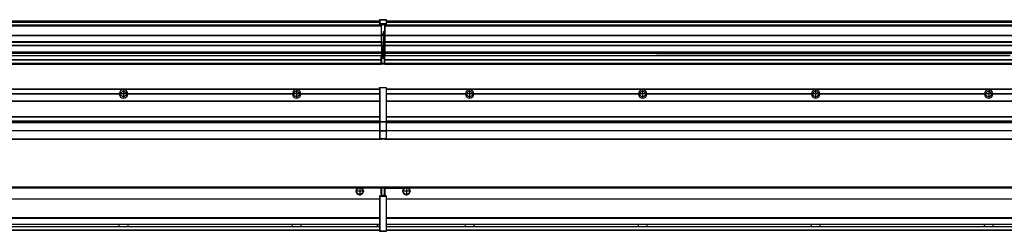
# Model space of a CAD drawing. Header units: inches. Extents: x -381 to 17828, y -418 to 176.
# Tile 22 of 37: x 3033 to 4171, y -154 to 90. Entities that reach past the tile are written whole.
import ezdxf

# ---------------------------------------------------------------- set-up
doc = ezdxf.new("R2010")
doc.units = ezdxf.units.IN
doc.linetypes.add('DOT_CENTER', pattern=[14, 12, -1, 0, -1])
doc.layers.add('1', color=7, linetype='Continuous')

# ---------------------------------------------------------------- blocks, each defined once
blk = doc.blocks.new('Modulos_intermedio__FL-14__2__16', base_point=(3455.2, -48))
at = {"color": 7, "linetype": 'Continuous'}
for p, q in [((3456.9, 10.5), (4849.2, 10.5)), ((3456.9, 10.2), (4849.2, 10.2)), ((3548.3, 4.8), (3456.9, 4.8)), ((3548.3, 4.5), (3456.9, 4.5)), ((3548.3, 4.2), (3456.9, 4.2)), ((3476.4, 10.5), (3476.5, 10.5)), ((3476.5, 10.5), (3483.9, 10.5)), ((3483.9, 10.5), (3483.9, 10.5)), ((3548.3, 4.5), (3548.3, 4.8)), ((3548.3, 4.2), (3548.3, 4.5)), ((3550.5, 6.1), (3550.4, 6)), ((3550.4, 2.9), (3550.5, 2.9)), ((3748.3, 4.8), (3558.1, 4.8)), ((3558.1, 4.8), (3558.1, 4.5)), ((3558.1, 4.5), (3558.1, 4.2)), ((3748.3, 4.5), (3558.1, 4.5)), ((3748.3, 4.2), (3558.1, 4.2)), ((3748.3, 4.5), (3748.3, 4.8)), ((3748.3, 4.2), (3748.3, 4.5)), ((3948.3, 4.8), (3758.1, 4.8)), ((3758.1, 4.8), (3758.1, 4.5)), ((3948.3, 4.5), (3758.1, 4.5)), ((3758.1, 4.5), (3758.1, 4.2)), ((3948.3, 4.2), (3758.1, 4.2)), ((3948.3, 4.5), (3948.3, 4.8)), ((3948.3, 4.2), (3948.3, 4.5)), ((3958.1, 4.8), (4148.3, 4.8)), ((3958.1, 4.8), (3958.1, 4.5)), ((4148.3, 4.5), (3958.1, 4.5)), ((3958.1, 4.5), (3958.1, 4.2)), ((4148.3, 4.2), (3958.1, 4.2)), ((4148.3, 4.5), (4148.3, 4.8)), ((4148.3, 4.2), (4148.3, 4.5)), ((4158.1, 4.8), (4158.1, 4.5)), ((4158.1, 4.8), (4348.3, 4.8)), ((4348.3, 4.5), (4158.1, 4.5)), ((4158.1, 4.5), (4158.1, 4.2)), ((4348.3, 4.2), (4158.1, 4.2)), ((3456.9, -3.5), (4849.2, -3.5)), ((3456.9, -3.8), (4849.2, -3.8)), ((4849.2, -4), (3456.9, -4)), ((3456.9, -21.5), (4849.2, -21.5)), ((3456.9, -21.8), (4849.2, -21.8)), ((3456.9, -26.7), (4849.2, -26.7)), ((3456.9, -26.8), (4849.2, -26.8)), ((3456.9, -28.4), (4849.2, -28.4)), ((3456.9, -28.5), (4849.2, -28.5)), ((3456.9, -28.7), (4849.2, -28.7)), ((4849.2, -38), (3456.9, -38)), ((4849.2, -38.1), (3456.9, -38.1)), ((3455.2, -47.5), (3455.2, -48)), ((3455.2, -48), (4851.2, -48)), ((3456.6, -47.5), (4849.4, -47.5))]:
    blk.add_line(p, q, dxfattribs=at)
for centre in [(3553.2, 4.5), (3753.2, 4.5), (3953.2, 4.5), (4153.2, 4.5)]:
    blk.add_circle(centre, 3.15, dxfattribs=at)
for centre, start, end in [((3553.2, 4.5), 3.5101, 176.4899), ((3553.2, 4.5), 183.5101, 356.4899), ((3753.2, 4.5), 3.5101, 176.4899), ((3753.2, 4.5), 183.5101, 356.4899), ((3953.2, 4.5), 3.5101, 176.4899), ((3953.2, 4.5), 183.5101, 356.4899), ((4153.2, 4.5), 3.5101, 176.4899), ((4153.2, 4.5), 183.5101, 356.4899)]:
    blk.add_arc(centre, 4.9, start, end, dxfattribs=at)
at = {"layer": '1', "color": 2, "linetype": 'DOT_CENTER'}
for p, q in [((3557.3, 4.5), (3549, 4.5)), ((3553.2, 8.6), (3553.2, 0.3)), ((3757.3, 4.5), (3749, 4.5)), ((3753.2, 8.6), (3753.2, 0.3)), ((3957.3, 4.5), (3949, 4.5)), ((3953.2, 8.6), (3953.2, 0.3)), ((4157.3, 4.5), (4149, 4.5)), ((4153.2, 8.6), (4153.2, 0.3))]:
    blk.add_line(p, q, dxfattribs=at)
blk = doc.blocks.new('Modulos_intermedio__FL-14___23', base_point=(2055.2, -48))
at = {"color": 7, "linetype": 'Continuous'}
for p, q in [((3449.2, 11.9), (3449.3, 11.9)), ((3449.2, 11.8), (3449.2, 11.9)), ((3449.2, 11.8), (3449.2, 11.8)), ((3449.2, 11.7), (3449.2, 11.8)), ((3449.2, 11.7), (3449.2, 11.5)), ((3449.2, 11.5), (3449.2, -27.2)), ((3449.2, 11.5), (3449.4, 11.5)), ((3449.3, 12), (3449.4, 12)), ((3449.3, 11.9), (3449.3, 12)), ((3449.3, 11.9), (3449.3, 11.9)), ((3449.4, 12), (3449.4, 11.5)), ((3449.4, 12), (3456.6, 12)), ((3449.4, 12), (3449.4, 12)), ((3456.6, 11.5), (3449.4, 11.5)), ((3449.4, 11.5), (3449.4, -27.2)), ((3456.6, 12), (3456.6, 11.5)), ((3456.7, 12), (3456.6, 12)), ((3456.9, 11.5), (3456.6, 11.5)), ((3456.6, 11.5), (3456.6, -27.2)), ((3456.7, 12), (3456.7, 12)), ((3456.8, 11.9), (3456.7, 12)), ((3456.8, 11.9), (3456.8, 11.9)), ((3456.8, 11.9), (3456.8, 11.9)), ((3456.9, 11.8), (3456.8, 11.9)), ((3456.9, 11.8), (3456.9, 11.8)), ((3456.9, 11.7), (3456.9, 11.8)), ((3456.9, 11.7), (3456.9, 11.5)), ((3456.9, 11.5), (3456.9, -27.2)), ((2056.9, 10.5), (3449.2, 10.5)), ((2056.9, 10.2), (3449.2, 10.2)), ((3148.3, 4.8), (2958.1, 4.8)), ((3148.3, 4.5), (2958.1, 4.5)), ((3148.3, 4.2), (2958.1, 4.2)), ((3148.3, 4.8), (3148.3, 4.5)), ((3148.3, 4.5), (3148.3, 4.2)), ((3158.1, 4.5), (3158.1, 4.8)), ((3348.3, 4.8), (3158.1, 4.8)), ((3158.1, 4.2), (3158.1, 4.5)), ((3348.3, 4.5), (3158.1, 4.5)), ((3348.3, 4.2), (3158.1, 4.2)), ((3348.3, 4.8), (3348.3, 4.5)), ((3348.3, 4.5), (3348.3, 4.2)), ((3355.9, 6.1), (3355.9, 6)), ((3449.2, 4.8), (3358.1, 4.8)), ((3358.1, 4.5), (3358.1, 4.8)), ((3449.2, 4.5), (3358.1, 4.5)), ((3358.1, 4.2), (3358.1, 4.5)), ((3449.2, 4.2), (3358.1, 4.2)), ((3422.4, 10.5), (3422.5, 10.5)), ((3422.5, 10.5), (3429.9, 10.5)), ((3429.9, 10.5), (3429.9, 10.5)), ((2056.9, -3.5), (3449.2, -3.5)), ((2056.9, -3.8), (3449.2, -3.8)), ((3449.2, -4), (2056.9, -4)), ((2056.9, -21.5), (3449.2, -21.5)), ((2056.9, -21.8), (3449.2, -21.8)), ((2056.9, -26.7), (3449.2, -26.7)), ((2056.9, -26.8), (3449.2, -26.8)), ((2056.9, -28.4), (3449.2, -28.4)), ((2056.9, -28.5), (3449.2, -28.5)), ((2056.9, -28.7), (3449.2, -28.7)), ((3449.2, -27.2), (3449.4, -27.2)), ((3449.2, -27.2), (3449.2, -27.5)), ((3449.2, -27.5), (3449.2, -27.6)), ((3449.2, -27.5), (3449.2, -27.5)), ((3449.2, -27.5), (3449.2, -38.2)), ((3449.2, -27.6), (3449.3, -27.6)), ((3449.3, -27.6), (3449.4, -27.6)), ((3449.3, -27.6), (3449.3, -27.6)), ((3449.3, -27.6), (3449.3, -27.6)), ((3449.4, -27.2), (3456.6, -27.2)), ((3449.4, -27.2), (3449.4, -27.6)), ((3449.4, -27.6), (3449.4, -27.6)), ((3449.4, -27.6), (3456.6, -27.6)), ((3449.4, -27.6), (3449.4, -38.3)), ((3456.6, -27.2), (3456.6, -27.6)), ((3456.9, -27.2), (3456.6, -27.2)), ((3456.7, -27.6), (3456.6, -27.6)), ((3456.6, -27.6), (3456.6, -38.3)), ((3456.7, -27.6), (3456.7, -27.6)), ((3456.8, -27.6), (3456.7, -27.6)), ((3456.9, -27.5), (3456.8, -27.6)), ((3456.8, -27.6), (3456.8, -27.6)), ((3456.8, -27.6), (3456.8, -27.6)), ((3456.9, -27.2), (3456.9, -27.5)), ((3456.9, -27.5), (3456.9, -27.5)), ((3456.9, -27.5), (3456.9, -38.2)), ((3449.2, -38), (2056.9, -38)), ((3449.2, -38.1), (2056.9, -38.1)), ((3449.2, -38.2), (3449.2, -38.3)), ((3449.2, -38.2), (3449.2, -38.2)), ((3449.2, -38.2), (3449.2, -38.7)), ((3449.2, -38.3), (3449.3, -38.3)), ((3449.2, -38.7), (3449.2, -47)), ((3449.2, -38.7), (3449.4, -38.7)), ((3449.3, -38.3), (3449.4, -38.3)), ((3449.3, -38.3), (3449.3, -38.3)), ((3449.3, -38.3), (3449.3, -38.3)), ((3456.6, -38.3), (3449.4, -38.3)), ((3449.4, -38.3), (3449.4, -38.7)), ((3449.4, -38.3), (3449.4, -38.3)), ((3449.4, -38.7), (3449.4, -47)), ((3456.6, -38.7), (3449.4, -38.7)), ((3456.7, -38.3), (3456.6, -38.3)), ((3456.6, -38.3), (3456.6, -38.7)), ((3456.9, -38.7), (3456.6, -38.7)), ((3456.6, -38.7), (3456.6, -47)), ((3456.7, -38.3), (3456.7, -38.3)), ((3456.8, -38.3), (3456.7, -38.3)), ((3456.9, -38.2), (3456.8, -38.3)), ((3456.8, -38.3), (3456.8, -38.3)), ((3456.8, -38.3), (3456.8, -38.3)), ((3456.9, -38.2), (3456.9, -38.2)), ((3456.9, -38.2), (3456.9, -38.7)), ((3456.9, -38.7), (3456.9, -47)), ((2055.2, -48), (3451.2, -48)), ((2056.6, -47.5), (3449.4, -47.5)), ((3449.2, -47), (3449.2, -47.3)), ((3449.2, -47), (3449.4, -47)), ((3449.2, -47.3), (3449.2, -47.4)), ((3449.2, -47.3), (3449.2, -47.3)), ((3449.2, -47.4), (3449.3, -47.5)), ((3449.2, -47.4), (3449.2, -47.4)), ((3449.3, -47.5), (3449.4, -47.5)), ((3449.3, -47.5), (3449.3, -47.5)), ((3449.3, -47.5), (3449.3, -47.5)), ((3449.4, -47), (3449.4, -47.5)), ((3449.4, -47), (3456.6, -47)), ((3449.4, -47.5), (3456.6, -47.5)), ((3449.4, -47.5), (3449.4, -47.5)), ((3451.2, -47.5), (3451.2, -48)), ((3456.9, -47), (3456.6, -47)), ((3456.6, -47), (3456.6, -47.5)), ((3456.7, -47.5), (3456.6, -47.5)), ((3456.7, -47.5), (3456.7, -47.5)), ((3456.8, -47.5), (3456.7, -47.5)), ((3456.8, -47.4), (3456.8, -47.5)), ((3456.9, -47.4), (3456.8, -47.4)), ((3456.8, -47.5), (3456.8, -47.5)), ((3456.9, -47), (3456.9, -47.3)), ((3456.9, -47.3), (3456.9, -47.4)), ((3456.9, -47.3), (3456.9, -47.3))]:
    blk.add_line(p, q, dxfattribs=at)
for centre in [(3153.2, 4.5), (3353.2, 4.5)]:
    blk.add_circle(centre, 3.15, dxfattribs=at)
for centre, start, end in [((3153.2, 4.5), 3.5101, 176.4899), ((3153.2, 4.5), 183.5101, 356.4899), ((3353.2, 4.5), 3.5101, 176.4899), ((3353.2, 4.5), 183.5101, 356.4899)]:
    blk.add_arc(centre, 4.9, start, end, dxfattribs=at)
at = {"layer": '1', "color": 2, "linetype": 'DOT_CENTER'}
for p, q in [((3157.3, 4.5), (3149, 4.5)), ((3153.2, 8.6), (3153.2, 0.3)), ((3357.3, 4.5), (3349, 4.5)), ((3353.2, 8.6), (3353.2, 0.3))]:
    blk.add_line(p, q, dxfattribs=at)
blk = doc.blocks.new('F-168__30', base_point=(621.1, -76))
for name, p in [('Modulos_intermedio__FL-14___23', (2055.2, -48)), ('Modulos_intermedio__FL-14__2__16', (3455.2, -48))]:
    blk.add_blockref(name, p)
blk = doc.blocks.new('Alzado2', base_point=(2889, -32))
blk.add_blockref('F-168__30', (621.1, -76))
blk = doc.blocks.new('Modulos_intermedio__FL-14__2__36', base_point=(3455.2, 39))
at = {"color": 7, "linetype": 'Continuous'}
for p, q in [((3455.2, 84.5), (3455.2, 84)), ((3455.2, 84), (3455.2, 84)), ((3455.2, 84), (3455.2, 83.5)), ((3455.2, 84), (4851.2, 84)), ((4851.2, 84), (3455.2, 84)), ((3455.2, 83.5), (3455.2, 72.4)), ((3455.2, 83.5), (4851.2, 83.5)), ((3456.9, 89), (4849.2, 89)), ((3456.9, 89), (4849.2, 89)), ((3456.9, 88.4), (4849.2, 88.4)), ((3456.9, 88), (4849.2, 88)), ((3456.9, 87.7), (4849.2, 87.7)), ((3455.2, 72.4), (3455.2, 72.2)), ((3455.2, 72.4), (4851.2, 72.4)), ((3455.2, 72.2), (4851.2, 72.2)), ((3455.2, 72.2), (3455.2, 64.8)), ((4851.2, 64.8), (3455.2, 64.8)), ((3455.2, 64.8), (3455.2, 64.5)), ((3455.2, 64.5), (3455.2, 60.9)), ((3455.2, 64.5), (4851.2, 64.5)), ((3455.2, 60.9), (3455.2, 60.4)), ((3455.2, 60.9), (4851.2, 60.9)), ((3455.2, 60.4), (4851.2, 60.4)), ((3455.2, 60.4), (3455.2, 59.4)), ((3455.2, 59.4), (3455.2, 53.1)), ((3455.2, 53.1), (3455.2, 51.5)), ((3455.2, 53.1), (4851.2, 53.1)), ((4851.2, 51.5), (3455.2, 51.5)), ((3455.2, 51.5), (3455.2, 51.4)), ((3455.2, 51.4), (3455.2, 49.2)), ((3455.2, 49.2), (3455.2, 49.2)), ((3455.2, 44.5), (3455.2, 49.2)), ((3455.2, 49.2), (3769.4, 49.2)), ((3455.2, 49.2), (3769.4, 49.2)), ((3769.4, 49.2), (3778.2, 49.2)), ((3769.4, 49.2), (3769.4, 49.2)), ((3778.2, 49.2), (3769.4, 49.2)), ((3769.4, 49.2), (3778.2, 49.2)), ((3769.4, 49.2), (3769.4, 49.2)), ((3778.2, 49.2), (3778.2, 49.2)), ((3778.2, 49.2), (3778.2, 49.2)), ((3969.4, 49.2), (3778.2, 49.2)), ((3778.2, 49.2), (3969.4, 49.2)), ((3969.4, 49.2), (3969.4, 49.2)), ((3978.2, 49.2), (3969.4, 49.2)), ((3969.4, 49.2), (3978.2, 49.2)), ((3969.4, 49.2), (3978.2, 49.2)), ((3969.4, 49.2), (3969.4, 49.2)), ((3978.2, 49.2), (3978.2, 49.2)), ((3978.2, 49.2), (3978.2, 49.2)), ((4169.4, 49.2), (3978.2, 49.2)), ((3978.2, 49.2), (4169.4, 49.2)), ((4169.4, 49.2), (4178.2, 49.2)), ((4169.4, 49.2), (4178.2, 49.2)), ((4178.2, 49.2), (4169.4, 49.2)), ((4169.4, 49.2), (4169.4, 49.2)), ((4169.4, 49.2), (4169.4, 49.2)), ((3455.2, 44.5), (3455.2, 44)), ((3455.2, 44.5), (4851.1, 44.5)), ((3455.2, 40), (3455.2, 44)), ((3455.2, 44), (4851.1, 44)), ((3455.2, 40), (3455.2, 39.5)), ((3455.2, 40), (4851.1, 40)), ((3455.2, 39.5), (3455.2, 39.2)), ((3455.2, 39.5), (4851.1, 39.5)), ((3455.2, 39.2), (3455.2, 39)), ((3455.2, 39.2), (4851.1, 39.2)), ((3455.2, 39), (4851.1, 39))]:
    blk.add_line(p, q, dxfattribs=at)
blk = doc.blocks.new('Modulos_intermedio__FL-14___43', base_point=(2055.2, 39))
at = {"color": 7, "linetype": 'Continuous'}
for p, q in [((2055.2, 84), (3451.2, 84)), ((3451.2, 84), (2055.2, 84)), ((2055.2, 83.5), (3451.2, 83.5)), ((2056.9, 89), (3449.2, 89)), ((2056.9, 89), (3449.2, 89)), ((2056.9, 88.4), (3449.2, 88.4)), ((2056.9, 88), (3449.2, 88)), ((2056.9, 87.7), (3449.2, 87.7)), ((3449.2, 90.4), (3449.3, 90.4)), ((3449.2, 90.3), (3449.2, 90.4)), ((3449.2, 90.3), (3449.3, 90.3)), ((3449.2, 90.2), (3449.2, 90.3)), ((3449.2, 90.3), (3449.2, 90.3)), ((3449.2, 90.2), (3449.2, 90.3)), ((3449.2, 90.2), (3449.2, 90.2)), ((3449.2, 90.2), (3449.2, 90.2)), ((3449.2, 90.2), (3449.2, 90.2)), ((3449.2, 90.2), (3449.2, 85.3)), ((3449.2, 85.5), (3449.3, 85.5)), ((3449.2, 85.4), (3449.2, 85.5)), ((3449.2, 85.4), (3449.3, 85.4)), ((3449.2, 85.4), (3449.2, 85.4)), ((3449.2, 85.3), (3449.2, 85.4)), ((3449.2, 85.4), (3449.3, 85.4)), ((3449.2, 85.3), (3449.2, 85.4)), ((3449.2, 85.3), (3449.2, 85.2)), ((3449.2, 85.3), (3449.2, 85.3)), ((3449.2, 85.2), (3449.2, 85.3)), ((3449.2, 85.2), (3449.2, 85)), ((3449.2, 85), (3449.4, 85)), ((3449.2, 85), (3449.2, 84.7)), ((3449.2, 84.7), (3449.2, 84.7)), ((3449.2, 84.6), (3449.2, 84.7)), ((3449.2, 84.6), (3449.2, 84.6)), ((3449.3, 84.5), (3449.2, 84.6)), ((3449.3, 90.5), (3449.4, 90.5)), ((3449.3, 90.4), (3449.3, 90.5)), ((3449.3, 90.4), (3449.4, 90.4)), ((3449.3, 90.3), (3449.3, 90.4)), ((3449.3, 90.4), (3449.3, 90.4)), ((3449.3, 90.3), (3449.3, 90.3)), ((3449.3, 85.5), (3449.4, 85.6)), ((3449.3, 85.4), (3449.3, 85.5)), ((3449.3, 85.5), (3449.3, 85.5)), ((3449.3, 85.5), (3449.3, 85.5)), ((3449.3, 85.5), (3449.4, 85.5)), ((3449.3, 85.4), (3449.3, 85.5)), ((3449.3, 85.4), (3449.3, 85.4)), ((3449.3, 84.5), (3449.3, 84.5)), ((3449.3, 84.5), (3449.3, 84.5)), ((3449.4, 84.5), (3449.3, 84.5)), ((3449.4, 90.5), (3456.6, 90.5)), ((3449.4, 90.5), (3449.4, 90.4)), ((3449.4, 90.5), (3449.4, 90.5)), ((3449.4, 90.4), (3456.6, 90.4)), ((3449.4, 90.4), (3449.4, 85.6)), ((3449.4, 90.4), (3449.4, 90.4)), ((3449.4, 85.6), (3449.4, 85.6)), ((3456.6, 85.6), (3449.4, 85.6)), ((3449.4, 85.6), (3449.4, 85.5)), ((3449.4, 85.5), (3449.4, 85)), ((3449.4, 85.5), (3456.6, 85.5)), ((3449.4, 85.5), (3449.4, 85.5)), ((3449.4, 85), (3451.2, 85)), ((3449.4, 85), (3449.4, 84.5)), ((3449.4, 84.5), (3449.4, 84.5)), ((3449.4, 84.5), (3451.2, 84.5)), ((3451.2, 85), (3454.9, 85)), ((3451.2, 85), (3451.2, 84)), ((3451.2, 84), (3451.2, 83.5)), ((3451.2, 72.4), (3451.2, 83.5)), ((3454.9, 85), (3456.6, 85)), ((3454.9, 85), (3454.9, 77.4)), ((3454.9, 84.5), (3456.6, 84.5)), ((3456.6, 90.5), (3456.6, 90.4)), ((3456.7, 90.5), (3456.6, 90.5)), ((3456.6, 90.4), (3456.6, 85.6)), ((3456.7, 90.4), (3456.6, 90.4)), ((3456.7, 85.6), (3456.6, 85.6)), ((3456.6, 85.6), (3456.6, 85.5)), ((3456.6, 85.5), (3456.6, 85)), ((3456.7, 85.5), (3456.6, 85.5)), ((3456.6, 85), (3456.6, 84.5)), ((3456.9, 85), (3456.6, 85)), ((3456.6, 84.5), (3456.7, 84.5)), ((3456.7, 90.5), (3456.7, 90.5)), ((3456.8, 90.4), (3456.7, 90.5)), ((3456.7, 90.4), (3456.7, 90.4)), ((3456.8, 90.3), (3456.7, 90.4)), ((3456.7, 85.5), (3456.7, 85.6)), ((3456.7, 85.5), (3456.8, 85.4)), ((3456.8, 85.5), (3456.7, 85.5)), ((3456.7, 85.5), (3456.7, 85.5)), ((3456.8, 85.4), (3456.7, 85.5)), ((3456.7, 84.5), (3456.8, 84.5)), ((3456.7, 84.5), (3456.7, 84.5)), ((3456.8, 90.4), (3456.8, 90.4)), ((3456.8, 90.4), (3456.8, 90.4)), ((3456.9, 90.3), (3456.8, 90.4)), ((3456.8, 90.3), (3456.8, 90.3)), ((3456.8, 90.3), (3456.8, 90.3)), ((3456.9, 90.2), (3456.8, 90.3)), ((3456.8, 85.5), (3456.8, 85.5)), ((3456.8, 85.5), (3456.8, 85.5)), ((3456.9, 85.4), (3456.8, 85.5)), ((3456.8, 85.4), (3456.8, 85.4)), ((3456.8, 85.4), (3456.8, 85.4)), ((3456.8, 85.4), (3456.8, 85.4)), ((3456.9, 85.3), (3456.8, 85.4)), ((3456.8, 84.6), (3456.9, 84.6)), ((3456.8, 84.5), (3456.8, 84.6)), ((3456.8, 84.5), (3456.8, 84.5)), ((3456.9, 90.3), (3456.9, 90.3)), ((3456.9, 90.2), (3456.9, 90.3)), ((3456.9, 90.2), (3456.9, 85.3)), ((3456.9, 90.2), (3456.9, 90.2)), ((3456.9, 90.2), (3456.9, 90.2)), ((3456.9, 90.2), (3456.9, 90.2)), ((3456.9, 85.4), (3456.9, 85.4)), ((3456.9, 85.3), (3456.9, 85.4)), ((3456.9, 85.3), (3456.9, 85.3)), ((3456.9, 85.2), (3456.9, 85.3)), ((3456.9, 85.3), (3456.9, 85.2)), ((3456.9, 85.2), (3456.9, 85)), ((3456.9, 85), (3456.9, 84.7)), ((3456.9, 84.7), (3456.9, 84.7)), ((3456.9, 84.6), (3456.9, 84.7)), ((2055.2, 72.4), (3451.2, 72.4)), ((2055.2, 72.2), (3451.2, 72.2)), ((3453.4, 73.5), (3451.2, 73.5)), ((3453.4, 73), (3451.2, 73)), ((3451.2, 72.5), (3453.4, 72.5)), ((3451.2, 72.4), (3451.2, 72.2)), ((3451.2, 64.8), (3451.2, 72.2)), ((3453.4, 76.4), (3453.4, 73.5)), ((3454.9, 76.4), (3453.4, 76.4)), ((3453.4, 73.5), (3453.7, 73.5)), ((3453.4, 73), (3453.4, 73.5)), ((3453.4, 73), (3453.4, 72.5)), ((3453.7, 72.5), (3453.4, 72.5)), ((3453.4, 72.5), (3453.4, 64)), ((3453.7, 76.4), (3453.7, 73.5)), ((3453.7, 76.3), (3454.9, 76.3)), ((3453.7, 73.2), (3453.7, 73.5)), ((3453.7, 73.2), (3453.7, 73.2)), ((3453.7, 73.2), (3453.7, 72.5)), ((3453.7, 64), (3453.7, 72.5)), ((3454.9, 79.7), (3455.2, 79.6)), ((3454.9, 78.1), (3455.2, 78.1)), ((3454.9, 77.6), (3455.2, 77.6)), ((3454.9, 77.4), (3455.2, 77.4)), ((3454.9, 76.4), (3455.2, 76.5)), ((3454.9, 76.3), (3454.9, 76.4)), ((3455.2, 76.3), (3454.9, 76.3)), ((3454.9, 64), (3454.9, 76.3)), ((3451.2, 64.8), (2055.2, 64.8)), ((2055.2, 64.5), (3451.2, 64.5)), ((2055.2, 60.9), (3451.2, 60.9)), ((2055.2, 60.4), (3451.2, 60.4)), ((3451.2, 64.8), (3451.2, 64.5)), ((3451.2, 60.9), (3451.2, 64.5)), ((3453.4, 64), (3451.2, 64)), ((3451.2, 60.9), (3451.2, 60.4)), ((3451.2, 60.4), (3451.2, 59.4)), ((3451.2, 59.4), (3451.2, 53.1)), ((3453.4, 51), (3453.4, 64)), ((3453.4, 64), (3453.7, 64)), ((3453.7, 64), (3454.9, 64)), ((3453.7, 51), (3453.7, 64)), ((3454.9, 49.6), (3454.9, 64)), ((3455.2, 64), (3454.9, 64)), ((2055.2, 53.1), (3451.2, 53.1)), ((3451.2, 51.5), (2055.2, 51.5)), ((2778.2, 49.2), (3451.2, 49.2)), ((2778.2, 49.2), (3451.2, 49.2)), ((3451.1, 44.5), (3451.1, 47.6)), ((3451.1, 47.6), (3451.2, 47.6)), ((3451.2, 53.1), (3451.2, 51.5)), ((3451.2, 51.5), (3451.2, 51.4)), ((3451.2, 51.4), (3451.2, 49.2)), ((3453.4, 51), (3451.2, 51)), ((3453.4, 50), (3451.2, 50)), ((3451.2, 47.6), (3451.2, 49.2)), ((3451.2, 49.2), (3451.2, 49.2)), ((3453.4, 49), (3451.2, 49)), ((3453.4, 47.9), (3451.2, 47.9)), ((3451.2, 46), (3451.2, 47.6)), ((3451.2, 46), (3451.2, 40)), ((3451.2, 46), (3453.4, 46)), ((3453.4, 50), (3453.4, 51)), ((3453.4, 51), (3453.7, 51)), ((3453.4, 50), (3453.4, 49)), ((3453.4, 47.9), (3453.4, 49)), ((3453.7, 49), (3453.4, 49)), ((3453.4, 46), (3453.4, 47.9)), ((3453.4, 47.9), (3453.5, 47.9)), ((3453.4, 46), (3454.9, 46)), ((3453.5, 47.9), (3453.6, 47.8)), ((3453.6, 47.8), (3453.7, 47.8)), ((3453.7, 49.7), (3453.7, 51)), ((3453.7, 49.7), (3453.7, 49)), ((3453.7, 49.6), (3454.9, 49.6)), ((3453.7, 47.7), (3453.7, 49)), ((3453.7, 48.9), (3454.9, 48.9)), ((3453.7, 47.8), (3453.7, 47.7)), ((3453.7, 46), (3453.7, 47.7)), ((3455.2, 49.6), (3454.9, 49.6)), ((3454.9, 48.9), (3454.9, 49.6)), ((3454.9, 48.9), (3454.9, 47.3)), ((3454.9, 48.9), (3455.2, 48.8)), ((3454.9, 47.3), (3454.9, 46)), ((3455.2, 45.9), (3454.9, 46)), ((2055.2, 44.5), (3451.1, 44.5)), ((2055.2, 44), (3451.1, 44)), ((2055.2, 40), (3451.1, 40)), ((2055.2, 39.5), (3451.1, 39.5)), ((2055.2, 39.2), (3451.1, 39.2)), ((2055.2, 39), (3451.1, 39)), ((3451.1, 45.5), (3451.2, 45.5)), ((3451.1, 44.5), (3451.2, 44.5)), ((3451.1, 44.5), (3451.1, 44)), ((3451.1, 40), (3451.1, 44)), ((3451.2, 40.5), (3451.1, 40.5)), ((3451.1, 40), (3451.1, 39.5)), ((3451.1, 39.2), (3451.1, 39.5)), ((3451.1, 39.2), (3451.1, 39)), ((3451.2, 40), (3451.2, 39.5)), ((3451.2, 40), (3454.6, 40)), ((3451.2, 39.5), (3454.6, 39.5)), ((3455.2, 45.1), (3454.6, 44.9)), ((3454.6, 44.9), (3454.6, 40)), ((3454.9, 40), (3454.6, 40)), ((3454.6, 40), (3454.6, 39.5)), ((3454.9, 45), (3455.2, 45.1)), ((3454.9, 45), (3454.9, 40)), ((3454.9, 44.8), (3455.2, 44.9)), ((3454.9, 41.3), (3455.2, 41.4)), ((3454.9, 40.8), (3455.2, 40.9)), ((3454.9, 40), (3454.9, 39.7))]:
    blk.add_line(p, q, dxfattribs=at)
for centre, start, end in [((3453.4, 73.2), 270, 0), ((3453.4, 49.7), 0, 90), ((3454.6, 39.7), 270, 0)]:
    blk.add_arc(centre, 0.25, start, end, dxfattribs=at)
blk = doc.blocks.new('F-168__50', base_point=(621.1, 39))
for name, p in [('Modulos_intermedio__FL-14___43', (2055.2, 39)), ('Modulos_intermedio__FL-14__2__36', (3455.2, 39))]:
    blk.add_blockref(name, p)
blk = doc.blocks.new('Inferior2', base_point=(2889, 64.7))
blk.add_blockref('F-168__50', (621.1, 39))
blk = doc.blocks.new('Modulos_intermedio__FL-14__2__56', base_point=(3455.2, -154.5))
at = {"color": 7, "linetype": 'Continuous'}
for p, q in [((3455.2, -103), (3455.2, -104.5)), ((3455.2, -103), (4851.1, -103)), ((3455.2, -104.5), (3455.2, -113.5)), ((3455.2, -104.5), (3477.8, -104.5)), ((3477.8, -104.5), (3478.7, -104)), ((3478.7, -104), (3480.2, -103.7)), ((3480.2, -103.7), (3481.6, -104)), ((3481.6, -104), (3482.6, -104.5)), ((4823.8, -104.5), (3482.6, -104.5)), ((3456.9, -116.7), (4849.2, -116.7)), ((3456.9, -117), (4849.2, -117)), ((4849.2, -117.2), (3456.9, -117.2)), ((4849.2, -138.7), (3456.9, -138.7)), ((4849.2, -139), (3456.9, -139)), ((3456.9, -139.2), (4849.2, -139.2)), ((3456.9, -146), (4849.2, -146)), ((3456.9, -146.2), (4849.2, -146.2)), ((3548.3, -146.3), (3548.3, -146.2)), ((3548.3, -146.6), (3548.3, -146.3)), ((3548.3, -147.2), (3548.3, -146.6)), ((3548.3, -147.6), (3548.3, -147.2)), ((3548.3, -148.6), (3548.3, -147.6)), ((3558.1, -146.2), (3558.1, -146.3)), ((3558.1, -146.3), (3558.1, -146.5)), ((3558.1, -146.5), (3558.1, -147.2)), ((3558.1, -147.2), (3558.1, -147.7)), ((3558.1, -147.7), (3558.1, -148.4)), ((3748.3, -146.3), (3748.3, -146.2)), ((3748.3, -146.5), (3748.3, -146.3)), ((3748.3, -147.2), (3748.3, -146.5)), ((3748.3, -147.7), (3748.3, -147.2)), ((3748.3, -148.4), (3748.3, -147.7)), ((3758.1, -146.2), (3758.1, -146.3)), ((3758.1, -146.3), (3758.1, -146.5)), ((3758.1, -146.5), (3758.1, -147.2)), ((3758.1, -147.2), (3758.1, -147.7)), ((3758.1, -147.7), (3758.1, -148.4)), ((3948.3, -146.3), (3948.3, -146.2)), ((3948.3, -146.5), (3948.3, -146.3)), ((3948.3, -147.2), (3948.3, -146.5)), ((3948.3, -147.7), (3948.3, -147.2)), ((3948.3, -148.4), (3948.3, -147.7)), ((3958.1, -146.2), (3958.1, -146.3)), ((3958.1, -146.3), (3958.1, -147)), ((3958.1, -147), (3958.1, -147.7)), ((3958.1, -147.7), (3958.1, -148.4)), ((4148.3, -146.3), (4148.3, -146.2)), ((4148.3, -146.5), (4148.3, -146.3)), ((4148.3, -147.2), (4148.3, -146.5)), ((4148.3, -147.7), (4148.3, -147.2)), ((4148.3, -148.4), (4148.3, -147.7)), ((4158.1, -146.2), (4158.1, -146.3)), ((4158.1, -146.3), (4158.1, -147)), ((4158.1, -147), (4158.1, -147.2)), ((4158.1, -147.2), (4158.1, -147.7)), ((4158.1, -147.7), (4158.1, -148.4)), ((3456.9, -148.7), (4849.2, -148.7)), ((3456.9, -149), (4849.2, -149)), ((3456.9, -152.7), (4849.2, -152.7)), ((3456.9, -153), (4849.2, -153)), ((3548.3, -148.7), (3548.3, -148.6)), ((3558.1, -148.4), (3558.1, -148.6)), ((3558.1, -148.6), (3558.1, -148.7)), ((3748.3, -148.6), (3748.3, -148.4)), ((3748.3, -148.7), (3748.3, -148.6)), ((3758.1, -148.4), (3758.1, -148.6)), ((3758.1, -148.6), (3758.1, -148.7)), ((3948.3, -148.6), (3948.3, -148.4)), ((3948.3, -148.7), (3948.3, -148.6)), ((3958.1, -148.4), (3958.1, -148.6)), ((3958.1, -148.6), (3958.1, -148.7)), ((4148.3, -148.6), (4148.3, -148.4)), ((4148.3, -148.7), (4148.3, -148.6)), ((4158.1, -148.4), (4158.1, -148.6)), ((4158.1, -148.6), (4158.1, -148.7))]:
    blk.add_line(p, q, dxfattribs=at)
for radius in [4, 3.7]:
    blk.add_circle((3480.2, -108), radius, dxfattribs=at)
blk.add_arc((3480.2, -108), 4.25, 124.5603, 55.4397, dxfattribs=at)
at = {"layer": '1', "color": 2, "linetype": 'DOT_CENTER'}
for p, q in [((3485.2, -108), (3475.2, -108)), ((3480.2, -103), (3480.2, -113))]:
    blk.add_line(p, q, dxfattribs=at)
blk = doc.blocks.new('Modulos_intermedio__FL-14___61', base_point=(2055.2, -154.5))
at = {"color": 7, "linetype": 'Continuous'}
for p, q in [((2055.2, -103), (3451.1, -103)), ((3423.8, -104.5), (2082.6, -104.5)), ((3424.7, -104), (3423.8, -104.5)), ((3426.2, -103.7), (3424.7, -104)), ((3427.6, -104), (3426.2, -103.7)), ((3428.6, -104.5), (3427.6, -104)), ((3451.1, -104.5), (3428.6, -104.5)), ((3449.2, -113.6), (3449.3, -113.5)), ((3449.2, -113.6), (3449.2, -113.6)), ((3449.2, -113.7), (3449.2, -113.6)), ((3449.2, -113.7), (3449.2, -113.7)), ((3449.2, -113.7), (3449.2, -114)), ((3449.3, -113.5), (3449.4, -113.5)), ((3449.3, -113.5), (3449.3, -113.5)), ((3449.3, -113.5), (3449.3, -113.5)), ((3449.4, -113.5), (3449.4, -113.5)), ((3449.4, -113.5), (3449.4, -114)), ((3451.2, -113.5), (3449.4, -113.5)), ((3451.1, -104.5), (3451.1, -103)), ((3451.2, -104.5), (3451.1, -104.5)), ((3451.1, -111.6), (3451.1, -104.5)), ((3451.2, -105.5), (3451.1, -105.5)), ((3451.1, -109.5), (3451.2, -109.5)), ((3451.2, -111.6), (3451.1, -111.6)), ((3454.6, -103.5), (3451.2, -103.5)), ((3451.2, -103.5), (3451.2, -104)), ((3451.2, -104), (3454.6, -104)), ((3451.2, -104), (3451.2, -111.6)), ((3451.2, -113.5), (3451.2, -111.6)), ((3454.6, -113), (3451.2, -113)), ((3454.9, -113.5), (3451.2, -113.5)), ((3454.6, -103.5), (3454.6, -104)), ((3454.9, -104), (3454.6, -104)), ((3454.6, -104), (3454.6, -113)), ((3454.9, -113), (3454.6, -113)), ((3454.6, -113), (3454.6, -113.5)), ((3454.9, -103.7), (3454.9, -104)), ((3454.9, -104), (3454.9, -113)), ((3454.9, -104.8), (3455.2, -104.9)), ((3454.9, -106.5), (3455.2, -106.5)), ((3454.9, -107.5), (3455.2, -107.5)), ((3454.9, -111.9), (3455.2, -112)), ((3454.9, -113), (3454.9, -113.3)), ((3454.9, -113.3), (3454.9, -113.5)), ((3456.6, -113.5), (3454.9, -113.5)), ((3456.6, -113.5), (3456.6, -114)), ((3456.7, -113.5), (3456.6, -113.5)), ((3456.7, -113.5), (3456.7, -113.5)), ((3456.8, -113.5), (3456.7, -113.5)), ((3456.8, -113.5), (3456.8, -113.5)), ((3456.8, -113.6), (3456.8, -113.5)), ((3456.9, -113.6), (3456.8, -113.6)), ((3456.9, -113.7), (3456.9, -113.6)), ((3456.9, -113.7), (3456.9, -114)), ((3456.9, -113.7), (3456.9, -113.7)), ((2056.9, -116.7), (3449.2, -116.7)), ((2056.9, -117), (3449.2, -117)), ((3449.2, -117.2), (2056.9, -117.2)), ((3449.2, -114), (3449.4, -114)), ((3449.2, -114), (3449.2, -154)), ((3449.4, -114), (3449.4, -154)), ((3456.6, -114), (3449.4, -114)), ((3456.6, -114), (3456.6, -154)), ((3456.9, -114), (3456.6, -114)), ((3456.9, -114), (3456.9, -154)), ((3449.2, -138.7), (2056.9, -138.7)), ((3449.2, -139), (2056.9, -139)), ((2056.9, -139.2), (3449.2, -139.2)), ((2056.9, -146), (3449.2, -146)), ((2056.9, -146.2), (3449.2, -146.2)), ((3148.3, -146.3), (3148.3, -146.2)), ((3148.3, -146.5), (3148.3, -146.3)), ((3148.3, -147.2), (3148.3, -146.5)), ((3148.3, -147.7), (3148.3, -147.2)), ((3148.3, -148.2), (3148.3, -147.7)), ((3158.1, -146.2), (3158.1, -146.3)), ((3158.1, -146.3), (3158.1, -146.5)), ((3158.1, -146.5), (3158.1, -147.2)), ((3158.1, -147.2), (3158.1, -147.7)), ((3158.1, -147.7), (3158.1, -148.4)), ((3348.3, -146.3), (3348.3, -146.2)), ((3348.3, -146.5), (3348.3, -146.3)), ((3348.3, -147.2), (3348.3, -146.5)), ((3348.3, -147.7), (3348.3, -147.2)), ((3348.3, -148.2), (3348.3, -147.7)), ((3358.1, -146.2), (3358.1, -146.3)), ((3358.1, -146.3), (3358.1, -146.6)), ((3358.1, -146.6), (3358.1, -147.2)), ((3358.1, -147.2), (3358.1, -147.6)), ((3358.1, -147.6), (3358.1, -148.5)), ((3446.2, -146.4), (3446.5, -146.2)), ((3446.2, -146.7), (3446.2, -146.4)), ((3446.2, -146.7), (3446.2, -147.2)), ((3446.2, -147.2), (3446.2, -148.2)), ((3446.6, -146.2), (3446.6, -146.3)), ((3446.6, -146.3), (3446.6, -147)), ((3446.6, -147), (3446.6, -148.7)), ((2056.9, -148.7), (3449.2, -148.7)), ((2056.9, -149), (3449.2, -149)), ((2056.9, -152.7), (3449.2, -152.7)), ((2056.9, -153), (3449.2, -153)), ((3148.3, -148.6), (3148.3, -148.2)), ((3148.3, -148.7), (3148.3, -148.6)), ((3158.1, -148.4), (3158.1, -148.6)), ((3158.1, -148.6), (3158.1, -148.7)), ((3348.3, -148.6), (3348.3, -148.2)), ((3348.3, -148.7), (3348.3, -148.6)), ((3358.1, -148.5), (3358.1, -148.6)), ((3358.1, -148.6), (3358.1, -148.7)), ((3446.2, -148.2), (3446.2, -148.5)), ((3446.2, -148.5), (3446.5, -148.7)), ((3446.6, -148.7), (3446.6, -148.7)), ((3449.2, -154), (3449.2, -154.2)), ((3449.2, -154), (3449.4, -154)), ((3449.2, -154.2), (3449.2, -154.3)), ((3449.2, -154.3), (3449.2, -154.4)), ((3449.2, -154.3), (3449.2, -154.3)), ((3449.2, -154.4), (3449.3, -154.4)), ((3449.3, -154.4), (3449.3, -154.5)), ((3449.3, -154.4), (3449.3, -154.4)), ((3449.3, -154.5), (3449.4, -154.5)), ((3449.4, -154), (3449.4, -154.5)), ((3449.4, -154), (3456.6, -154)), ((3456.6, -154.5), (3449.4, -154.5)), ((3449.4, -154.5), (3449.4, -154.5)), ((3456.6, -154), (3456.6, -154.5)), ((3456.9, -154), (3456.6, -154)), ((3456.7, -154.5), (3456.6, -154.5)), ((3456.8, -154.4), (3456.7, -154.5)), ((3456.7, -154.5), (3456.7, -154.5)), ((3456.9, -154.3), (3456.8, -154.4)), ((3456.8, -154.4), (3456.8, -154.4)), ((3456.8, -154.4), (3456.8, -154.4)), ((3456.9, -154), (3456.9, -154.2)), ((3456.9, -154.2), (3456.9, -154.3)), ((3456.9, -154.3), (3456.9, -154.3))]:
    blk.add_line(p, q, dxfattribs=at)
for radius in [4, 3.7]:
    blk.add_circle((3426.2, -108), radius, dxfattribs=at)
for centre, radius, start, end in [((3426.2, -108), 4.25, 124.5603, 55.4397), ((3454.6, -103.7), 0.25, 0, 90)]:
    blk.add_arc(centre, radius, start, end, dxfattribs=at)
at = {"layer": '1', "color": 2, "linetype": 'DOT_CENTER'}
for p, q in [((3431.2, -108), (3421.2, -108)), ((3426.2, -103), (3426.2, -113))]:
    blk.add_line(p, q, dxfattribs=at)
blk = doc.blocks.new('F-168__68', base_point=(621.1, -154.5))
for name, p in [('Modulos_intermedio__FL-14___61', (2055.2, -154.5)), ('Modulos_intermedio__FL-14__2__56', (3455.2, -154.5))]:
    blk.add_blockref(name, p)
blk = doc.blocks.new('Superior1', base_point=(2889, -128.7))
blk.add_blockref('F-168__68', (621.1, -154.5))

msp = doc.modelspace()

# ---------------------------------------------------------------- block references
for name, p in [('Inferior2', (2889, 64.7)), ('Alzado2', (2889, -32)), ('Superior1', (2889, -128.7))]:
    msp.add_blockref(name, p)

doc.saveas('drawing.dxf')
